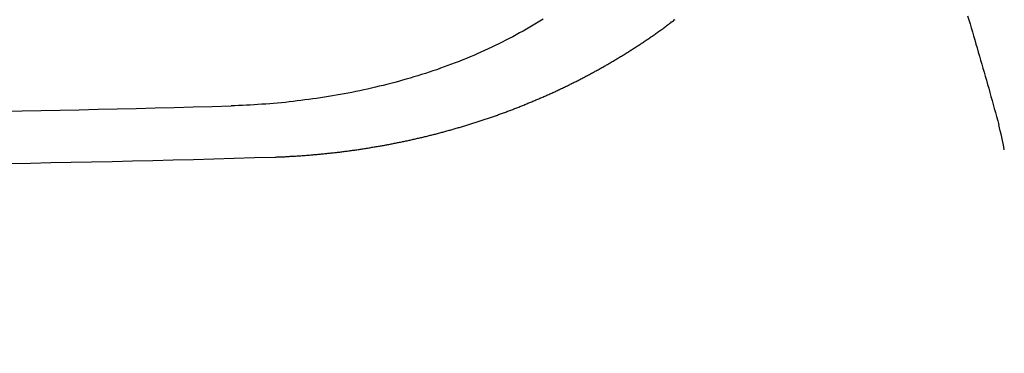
# Model space of a CAD drawing. Header units: millimetres. Extents: x 11979 to 23691, y 12825 to 41978.
# Tile 200 of 256: x 21772.14 to 21783.09, y 35633.44 to 35637.15. Entities that reach past the tile are written whole.
import ezdxf

# ---------------------------------------------------------------- set-up
doc = ezdxf.new("R2010")
doc.units = ezdxf.units.MM
doc.layers.add('-WYMIAR', color=8, linetype='Continuous')
doc.layers.add('PROJEKTOWANE', color=5, linetype='Continuous')
doc.styles.get("Standard").update_dxf_attribs({"font": 'arial.ttf'})
doc.dimstyles.new('CZA-KROPKA-50', dxfattribs={"dimtxt": 12, "dimasz": 1, "dimexe": 2, "dimexo": 25, "dimgap": 4, "dimtad": 1, "dimdec": 1, "dimrnd": 0.5, "dimzin": 9, "dimdsep": 46, "dimtxsty": 'Standard', "dimblk": 'CZA-KROPKA', "dimblk1": 'CZA-KROPKA', "dimblk2": 'CZA-KROPKA', "dimsah": 1, "dimcen": -20, "dimse1": 1, "dimse2": 1, "dimclrd": 8, "dimclre": 8, "dimclrt": 9, "dimadec": 0, "dimazin": 0, "dimtfac": 1, "dimtdec": 1, "dimtmove": 1, "dimatfit": 3, "dimldrblk": 'CZA-KROPKA', "dimfxl": 1, "dimtolj": 1, "dimtzin": 9, "dimarcsym": 0})

# ---------------------------------------------------------------- blocks, each defined once
blk = doc.blocks.new('CZA-KROPKA')
at = {"layer": '-WYMIAR', "linetype": 'ByBlock'}
for p, q in [((0, 10), (0, -10)), ((5, 0), (-5, 0))]:
    blk.add_line(p, q, dxfattribs=at)
at = {"layer": '-WYMIAR', "linetype": 'ByBlock', "const_width": 2.5}
blk.add_lwpolyline([(-1.25, 0, 1), (1.25, 0, 1)], format="xyb", close=True, dxfattribs=at)
blk = doc.blocks.new('*D1700')
at = {"layer": '-WYMIAR', "color": 8, "lineweight": -2}
blk.add_line((19668.732, 35434.843), (21847.732, 35434.843), dxfattribs=at)
at = {"layer": 'Defpoints', "color": 0}
for p in [(19667.732, 35908.843), (21848.732, 35908.843), (21848.732, 35434.843)]:
    blk.add_point(p, dxfattribs=at)
at = {"layer": '-WYMIAR', "color": 8, "lineweight": -2, "rotation": 180}
blk.add_blockref('CZA-KROPKA', (19667.732, 35434.843), dxfattribs=at)
at = {"layer": '-WYMIAR', "color": 8, "lineweight": -2}
blk.add_blockref('CZA-KROPKA', (21848.732, 35434.843), dxfattribs=at)
at = {"layer": '-WYMIAR', "color": 9, "insert": (20758.232, 35444.97), "char_height": 12, "attachment_point": 5, "bg_fill": 3, "box_fill_scale": 1.1, "bg_fill_color": 257, "bg_fill_transparency": 0}
blk.add_mtext('\\A1;2181', dxfattribs=at)
blk = doc.blocks.new('*D1708')
at = {"layer": '-WYMIAR', "color": 8, "lineweight": -2}
blk.add_line((21998.732, 35585.843), (21998.732, 37005.843), dxfattribs=at)
at = {"layer": 'Defpoints', "color": 0}
for p in [(20724.732, 37006.843), (21998.732, 37006.843), (21848.732, 35584.843)]:
    blk.add_point(p, dxfattribs=at)
at = {"layer": '-WYMIAR', "color": 8, "lineweight": -2}
for p, rotation in [((21998.732, 37006.843), 90), ((21998.732, 35584.843), 270)]:
    blk.add_blockref('CZA-KROPKA', p, dxfattribs=dict(at, rotation=rotation))
at = {"layer": '-WYMIAR', "color": 9, "insert": (21988.708, 36295.843), "char_height": 12, "attachment_point": 5, "rotation": 90, "bg_fill": 3, "box_fill_scale": 1.1, "bg_fill_color": 257, "bg_fill_transparency": 0}
blk.add_mtext('\\A1;1422', dxfattribs=at)
blk = doc.blocks.new('Pisuar NOVA PRO ze zintegrowanym ceramicznym sitkiem')
at = {"linetype": 'ByBlock'}
for points in [[(0, -0.09669, 0.007517), (-0.0725, -0.09778)], [(-0.15358, -0.09858, 0.024582), (-0.15296, -0.10137)], [(0, -0.10249, 0.00723), (-0.06761, -0.10347)]]:
    blk.add_lwpolyline(points, format="xyb", dxfattribs=at)
for points in [[(-0.0725, -0.09778, 0), (-0.07262, -0.09778, 0), (-0.07274, -0.09779, 0), (-0.07286, -0.09779, 0), (-0.07298, -0.0978, 0), (-0.0731, -0.0978, 0), (-0.07322, -0.09781, 0), (-0.07334, -0.09781, 0), (-0.07346, -0.09782, 0), (-0.07358, -0.09782, 0), (-0.0737, -0.09783, 0), (-0.07382, -0.09784, 0), (-0.07394, -0.09784, 0), (-0.07406, -0.09785, 0), (-0.07419, -0.09786, 0), (-0.07431, -0.09786, 0), (-0.07443, -0.09787, 0), (-0.07455, -0.09788, 0), (-0.07467, -0.09788, 0), (-0.07479, -0.09789, 0), (-0.07491, -0.0979, 0), (-0.07503, -0.09791, 0), (-0.07515, -0.09792, 0), (-0.07527, -0.09792, 0), (-0.07539, -0.09793, 0), (-0.07551, -0.09794, 0), (-0.07563, -0.09795, 0), (-0.07575, -0.09796, 0), (-0.07587, -0.09797, 0), (-0.07599, -0.09798, 0), (-0.07611, -0.09799, 0), (-0.07623, -0.098, 0), (-0.07635, -0.098, 0), (-0.07647, -0.09801, 0), (-0.07659, -0.09802, 0), (-0.07671, -0.09803, 0), (-0.07683, -0.09805, 0), (-0.07695, -0.09806, 0), (-0.07707, -0.09807, 0), (-0.07719, -0.09808, 0), (-0.07731, -0.09809, 0), (-0.07743, -0.0981, 0), (-0.07755, -0.09811, 0), (-0.07767, -0.09812, 0), (-0.07779, -0.09813, 0), (-0.07791, -0.09815, 0), (-0.07803, -0.09816, 0), (-0.07814, -0.09817, 0), (-0.07826, -0.09818, 0), (-0.07838, -0.0982, 0), (-0.0785, -0.09821, 0), (-0.07862, -0.09822, 0), (-0.07874, -0.09823, 0), (-0.07886, -0.09825, 0), (-0.07898, -0.09826, 0), (-0.0791, -0.09827, 0), (-0.07922, -0.09829, 0), (-0.07934, -0.0983, 0), (-0.07946, -0.09832, 0), (-0.07958, -0.09833, 0), (-0.0797, -0.09834, 0), (-0.07982, -0.09836, 0), (-0.07994, -0.09837, 0), (-0.08006, -0.09839, 0), (-0.08018, -0.0984, 0), (-0.0803, -0.09842, 0), (-0.08042, -0.09843, 0), (-0.08054, -0.09845, 0), (-0.08066, -0.09847, 0), (-0.08077, -0.09848, 0), (-0.08089, -0.0985, 0), (-0.08101, -0.09851, 0), (-0.08113, -0.09853, 0), (-0.08125, -0.09855, 0), (-0.08137, -0.09856, 0), (-0.08149, -0.09858, 0), (-0.08161, -0.0986, 0), (-0.08173, -0.09862, 0), (-0.08185, -0.09863, 0), (-0.08197, -0.09865, 0), (-0.08209, -0.09867, 0), (-0.0822, -0.09869, 0), (-0.08232, -0.09871, 0), (-0.08244, -0.09872, 0), (-0.08256, -0.09874, 0), (-0.08268, -0.09876, 0), (-0.0828, -0.09878, 0), (-0.08292, -0.0988, 0), (-0.08304, -0.09882, 0), (-0.08316, -0.09884, 0), (-0.08327, -0.09886, 0), (-0.08339, -0.09888, 0), (-0.08351, -0.0989, 0), (-0.08363, -0.09892, 0), (-0.08375, -0.09894, 0), (-0.08387, -0.09896, 0), (-0.08399, -0.09898, 0), (-0.08411, -0.099, 0), (-0.08422, -0.09902, 0), (-0.08434, -0.09904, 0), (-0.08446, -0.09906, 0), (-0.08458, -0.09908, 0), (-0.0847, -0.0991, 0), (-0.08482, -0.09913, 0), (-0.08493, -0.09915, 0), (-0.08505, -0.09917, 0), (-0.08517, -0.09919, 0), (-0.08529, -0.09922, 0), (-0.08541, -0.09924, 0), (-0.08553, -0.09926, 0), (-0.08564, -0.09928, 0), (-0.08576, -0.09931, 0), (-0.08588, -0.09933, 0), (-0.086, -0.09935, 0), (-0.08612, -0.09938, 0), (-0.08623, -0.0994, 0), (-0.08635, -0.09943, 0), (-0.08647, -0.09945, 0), (-0.08659, -0.09947, 0), (-0.08671, -0.0995, 0), (-0.08682, -0.09952, 0), (-0.08694, -0.09955, 0), (-0.08706, -0.09957, 0), (-0.08718, -0.0996, 0), (-0.08729, -0.09962, 0), (-0.08741, -0.09965, 0), (-0.08753, -0.09967, 0), (-0.08765, -0.0997, 0), (-0.08777, -0.09973, 0), (-0.08788, -0.09975, 0), (-0.088, -0.09978, 0), (-0.08812, -0.09981, 0), (-0.08824, -0.09983, 0), (-0.08835, -0.09986, 0), (-0.08847, -0.09989, 0), (-0.08859, -0.09991, 0), (-0.0887, -0.09994, 0), (-0.08882, -0.09997, 0), (-0.08894, -0.1, 0), (-0.08906, -0.10002, 0), (-0.08917, -0.10005, 0), (-0.08929, -0.10008, 0), (-0.08941, -0.10011, 0), (-0.08952, -0.10014, 0), (-0.08964, -0.10017, 0), (-0.08976, -0.1002, 0), (-0.08987, -0.10023, 0), (-0.08999, -0.10025, 0), (-0.09011, -0.10028, 0), (-0.09022, -0.10031, 0), (-0.09034, -0.10034, 0), (-0.09046, -0.10037, 0), (-0.09057, -0.1004, 0), (-0.09069, -0.10043, 0), (-0.09081, -0.10047, 0), (-0.09092, -0.1005, 0), (-0.09104, -0.10053, 0), (-0.09116, -0.10056, 0), (-0.09127, -0.10059, 0), (-0.09139, -0.10062, 0), (-0.0915, -0.10065, 0), (-0.09162, -0.10068, 0), (-0.09174, -0.10072, 0), (-0.09185, -0.10075, 0), (-0.09197, -0.10078, 0), (-0.09208, -0.10081, 0), (-0.0922, -0.10085, 0), (-0.09232, -0.10088, 0), (-0.09243, -0.10091, 0), (-0.09255, -0.10094, 0), (-0.09266, -0.10098, 0), (-0.09278, -0.10101, 0), (-0.09289, -0.10105, 0), (-0.09301, -0.10108, 0), (-0.09313, -0.10111, 0), (-0.09324, -0.10115, 0), (-0.09336, -0.10118, 0), (-0.09347, -0.10122, 0), (-0.09359, -0.10125, 0), (-0.0937, -0.10129, 0), (-0.09382, -0.10132, 0), (-0.09393, -0.10136, 0), (-0.09405, -0.10139, 0), (-0.09416, -0.10143, 0), (-0.09428, -0.10146, 0), (-0.09439, -0.1015, 0), (-0.09451, -0.10154, 0), (-0.09462, -0.10157, 0), (-0.09474, -0.10161, 0), (-0.09485, -0.10164, 0), (-0.09496, -0.10168, 0), (-0.09508, -0.10172, 0), (-0.09519, -0.10176, 0), (-0.09531, -0.10179, 0), (-0.09542, -0.10183, 0), (-0.09554, -0.10187, 0), (-0.09565, -0.10191, 0), (-0.09577, -0.10194, 0), (-0.09588, -0.10198, 0), (-0.09599, -0.10202, 0), (-0.09611, -0.10206, 0), (-0.09622, -0.1021, 0), (-0.09634, -0.10214, 0), (-0.09645, -0.10218, 0), (-0.09656, -0.10222, 0), (-0.09668, -0.10225, 0), (-0.09679, -0.10229, 0), (-0.0969, -0.10233, 0), (-0.09702, -0.10237, 0), (-0.09713, -0.10241, 0), (-0.09724, -0.10245, 0), (-0.09736, -0.1025, 0), (-0.09747, -0.10254, 0), (-0.09758, -0.10258, 0), (-0.0977, -0.10262, 0), (-0.09781, -0.10266, 0), (-0.09792, -0.1027, 0), (-0.09804, -0.10274, 0), (-0.09815, -0.10278, 0), (-0.09826, -0.10283, 0), (-0.09837, -0.10287, 0), (-0.09849, -0.10291, 0), (-0.0986, -0.10295, 0), (-0.09871, -0.10299, 0), (-0.09883, -0.10304, 0), (-0.09894, -0.10308, 0), (-0.09905, -0.10312, 0), (-0.09916, -0.10317, 0), (-0.09927, -0.10321, 0), (-0.09939, -0.10325, 0), (-0.0995, -0.1033, 0), (-0.09961, -0.10334, 0), (-0.09972, -0.10339, 0), (-0.09983, -0.10343, 0), (-0.09995, -0.10348, 0), (-0.10006, -0.10352, 0), (-0.10017, -0.10356, 0), (-0.10028, -0.10361, 0), (-0.10039, -0.10365, 0), (-0.1005, -0.1037, 0), (-0.10062, -0.10375, 0), (-0.10073, -0.10379, 0), (-0.10084, -0.10384, 0), (-0.10095, -0.10388, 0), (-0.10106, -0.10393, 0), (-0.10117, -0.10398, 0), (-0.10128, -0.10402, 0), (-0.10139, -0.10407, 0), (-0.1015, -0.10412, 0), (-0.10162, -0.10416, 0), (-0.10173, -0.10421, 0), (-0.10184, -0.10426, 0), (-0.10195, -0.10431, 0), (-0.10206, -0.10435, 0), (-0.10217, -0.1044, 0), (-0.10228, -0.10445, 0), (-0.10239, -0.1045, 0), (-0.1025, -0.10455, 0), (-0.10261, -0.1046, 0), (-0.10272, -0.10465, 0), (-0.10283, -0.10469, 0), (-0.10294, -0.10474, 0), (-0.10305, -0.10479, 0), (-0.10316, -0.10484, 0), (-0.10327, -0.10489, 0), (-0.10338, -0.10494, 0), (-0.10349, -0.10499, 0), (-0.1036, -0.10504, 0), (-0.10371, -0.10509, 0), (-0.10381, -0.10514, 0), (-0.10392, -0.10519, 0), (-0.10403, -0.10525, 0), (-0.10414, -0.1053, 0), (-0.10425, -0.10535, 0), (-0.10436, -0.1054, 0), (-0.10447, -0.10545, 0), (-0.10458, -0.1055, 0), (-0.10469, -0.10556, 0), (-0.10479, -0.10561, 0), (-0.1049, -0.10566, 0), (-0.10501, -0.10571, 0), (-0.10512, -0.10577, 0), (-0.10523, -0.10582, 0), (-0.10533, -0.10587, 0), (-0.10544, -0.10593, 0), (-0.10555, -0.10598, 0), (-0.10566, -0.10603, 0), (-0.10577, -0.10609, 0), (-0.10587, -0.10614, 0), (-0.10598, -0.10619, 0), (-0.10609, -0.10625, 0), (-0.1062, -0.1063, 0), (-0.1063, -0.10636, 0), (-0.10641, -0.10641, 0), (-0.10652, -0.10647, 0), (-0.10662, -0.10652, 0), (-0.10673, -0.10658, 0), (-0.10684, -0.10663, 0), (-0.10694, -0.10669, 0), (-0.10705, -0.10675, 0), (-0.10716, -0.1068, 0), (-0.10726, -0.10686, 0), (-0.10737, -0.10691, 0), (-0.10748, -0.10697, 0), (-0.10758, -0.10703, 0), (-0.10769, -0.10709, 0), (-0.10779, -0.10714, 0), (-0.1079, -0.1072, 0), (-0.10801, -0.10726, 0), (-0.10811, -0.10732, 0), (-0.10822, -0.10737, 0), (-0.10832, -0.10743, 0), (-0.10843, -0.10749, 0), (-0.10853, -0.10755, 0), (-0.10864, -0.10761, 0), (-0.10874, -0.10766, 0), (-0.10885, -0.10772, 0), (-0.10895, -0.10778, 0), (-0.10906, -0.10784, 0), (-0.10916, -0.1079, 0), (-0.10927, -0.10796, 0), (-0.10937, -0.10802, 0), (-0.10948, -0.10808, 0), (-0.10958, -0.10814, 0), (-0.10969, -0.1082, 0), (-0.10979, -0.10826, 0), (-0.10989, -0.10832, 0), (-0.11, -0.10838, 0), (-0.1101, -0.10844, 0), (-0.1102, -0.10851, 0), (-0.11031, -0.10857, 0), (-0.11041, -0.10863, 0), (-0.11051, -0.10869, 0), (-0.11062, -0.10875, 0), (-0.11072, -0.10881, 0), (-0.11082, -0.10888, 0), (-0.11093, -0.10894, 0), (-0.11103, -0.109, 0), (-0.11113, -0.10906, 0), (-0.11124, -0.10913, 0), (-0.11134, -0.10919, 0), (-0.11144, -0.10925, 0), (-0.11154, -0.10932, 0), (-0.11164, -0.10938, 0), (-0.11175, -0.10944, 0), (-0.11185, -0.10951, 0), (-0.11195, -0.10957, 0), (-0.11205, -0.10964, 0), (-0.11215, -0.1097, 0), (-0.11225, -0.10977, 0), (-0.11236, -0.10983, 0), (-0.11246, -0.1099, 0), (-0.11256, -0.10996, 0), (-0.11266, -0.11003, 0), (-0.11276, -0.11009, 0), (-0.11286, -0.11016, 0), (-0.11296, -0.11022, 0), (-0.11306, -0.11029, 0), (-0.11316, -0.11036, 0), (-0.11326, -0.11042, 0), (-0.11336, -0.11049, 0), (-0.11346, -0.11056, 0), (-0.11356, -0.11062, 0), (-0.11366, -0.11069, 0), (-0.11376, -0.11076, 0), (-0.11386, -0.11083, 0), (-0.11396, -0.11089, 0), (-0.11406, -0.11096, 0), (-0.11416, -0.11103, 0), (-0.11426, -0.1111, 0), (-0.11436, -0.11117, 0), (-0.11446, -0.11123, 0), (-0.11456, -0.1113, 0), (-0.11466, -0.11137, 0), (-0.11475, -0.11144, 0), (-0.11485, -0.11151, 0), (-0.11495, -0.11158, 0), (-0.11505, -0.11165, 0), (-0.11515, -0.11172, 0), (-0.11525, -0.11179, 0), (-0.11534, -0.11186, 0), (-0.11544, -0.11193, 0), (-0.11554, -0.112, 0), (-0.11564, -0.11207, 0), (-0.11573, -0.11214, 0), (-0.11583, -0.11221, 0), (-0.11593, -0.11228, 0), (-0.11602, -0.11236, 0), (-0.11612, -0.11243, 0), (-0.11622, -0.1125, 0), (-0.11631, -0.11257, 0), (-0.11641, -0.11264, 0), (-0.11651, -0.11271, 0), (-0.1166, -0.11279, 0), (-0.1167, -0.11286, 0), (-0.11679, -0.11293, 0), (-0.11689, -0.11301, 0), (-0.11699, -0.11308, 0)], [(-0.14951, -0.11347, 0), (-0.14964, -0.11302, 0), (-0.14978, -0.11258, 0), (-0.14991, -0.11213, 0), (-0.15004, -0.11168, 0), (-0.15017, -0.11124, 0), (-0.1503, -0.11079, 0), (-0.15043, -0.11034, 0), (-0.15056, -0.1099, 0), (-0.15069, -0.10945, 0), (-0.15082, -0.109, 0), (-0.15095, -0.10855, 0), (-0.15108, -0.1081, 0), (-0.15121, -0.10766, 0), (-0.15134, -0.10721, 0), (-0.15146, -0.10676, 0), (-0.15159, -0.10631, 0), (-0.15172, -0.10586, 0), (-0.15185, -0.10542, 0), (-0.15197, -0.10497, 0), (-0.1521, -0.10452, 0), (-0.15222, -0.10407, 0), (-0.15235, -0.10362, 0), (-0.15247, -0.10317, 0), (-0.1526, -0.10272, 0), (-0.15272, -0.10227, 0), (-0.15285, -0.10182, 0), (-0.15297, -0.10137, 0)], [(-0.1023, -0.11312, 0), (-0.10194, -0.11289, 0), (-0.10157, -0.11266, 0), (-0.1012, -0.11243, 0), (-0.10083, -0.11221, 0), (-0.10045, -0.11199, 0), (-0.10008, -0.11178, 0), (-0.0997, -0.11157, 0), (-0.09932, -0.11136, 0), (-0.09893, -0.11115, 0), (-0.09855, -0.11095, 0), (-0.09816, -0.11075, 0), (-0.09777, -0.11055, 0), (-0.09738, -0.11036, 0), (-0.09699, -0.11016, 0), (-0.09659, -0.10998, 0), (-0.09619, -0.10979, 0), (-0.0958, -0.10961, 0), (-0.0954, -0.10943, 0), (-0.09499, -0.10925, 0), (-0.09459, -0.10908, 0), (-0.09419, -0.10891, 0), (-0.09378, -0.10874, 0), (-0.09337, -0.10857, 0), (-0.09296, -0.10841, 0), (-0.09255, -0.10825, 0), (-0.09214, -0.10809, 0), (-0.09172, -0.10794, 0), (-0.09131, -0.10779, 0), (-0.09089, -0.10764, 0), (-0.09048, -0.10749, 0), (-0.09006, -0.10735, 0), (-0.08964, -0.10721, 0), (-0.08922, -0.10707, 0), (-0.08879, -0.10694, 0), (-0.08837, -0.10681, 0), (-0.08795, -0.10668, 0), (-0.08752, -0.10655, 0), (-0.08709, -0.10643, 0), (-0.08667, -0.10631, 0), (-0.08624, -0.10619, 0), (-0.08581, -0.10607, 0), (-0.08538, -0.10596, 0), (-0.08495, -0.10585, 0), (-0.08452, -0.10574, 0), (-0.08409, -0.10564, 0), (-0.08366, -0.10553, 0), (-0.08322, -0.10543, 0), (-0.08279, -0.10534, 0), (-0.08236, -0.10524, 0), (-0.08192, -0.10515, 0), (-0.08149, -0.10506, 0), (-0.08106, -0.10497, 0), (-0.08062, -0.10489, 0), (-0.08018, -0.1048, 0), (-0.07975, -0.10472, 0), (-0.07931, -0.10465, 0), (-0.07888, -0.10457, 0), (-0.07844, -0.1045, 0), (-0.078, -0.10443, 0), (-0.07757, -0.10436, 0), (-0.07713, -0.1043, 0), (-0.0767, -0.10424, 0), (-0.07626, -0.10418, 0), (-0.07582, -0.10412, 0), (-0.07539, -0.10406, 0), (-0.07495, -0.10401, 0), (-0.07452, -0.10396, 0), (-0.07408, -0.10391, 0), (-0.07365, -0.10386, 0), (-0.07321, -0.10382, 0), (-0.07278, -0.10378, 0), (-0.07234, -0.10374, 0), (-0.07191, -0.1037, 0), (-0.07148, -0.10367, 0), (-0.07104, -0.10364, 0), (-0.07061, -0.10361, 0), (-0.07018, -0.10358, 0), (-0.06975, -0.10355, 0), (-0.06932, -0.10353, 0), (-0.06889, -0.10351, 0), (-0.06846, -0.10349, 0), (-0.06804, -0.10348, 0), (-0.06761, -0.10346, 0)]]:
    blk.add_polyline3d(points)

msp = doc.modelspace()

# ---------------------------------------------------------------- dimensions: what is measured, and where the dimension line sits
at = {"layer": '-WYMIAR'}
dim = msp.add_linear_dim(base=(21848.732, 35434.843), p1=(19667.732, 35908.843), p2=(21848.732, 35908.843), dimstyle='CZA-KROPKA-50', override={"dimfxl": 0, "dimfxlon": 1, "dimtfill": 1}, dxfattribs=at)
dim.commit()
dim.dimension.update_dxf_attribs({"geometry": '*D1700', "text_midpoint": (20758.232, 35444.97)})

# ---------------------------------------------------------------- next in the draw order: dimensions: what is measured, and where the dimension line sits
dim = msp.add_linear_dim(base=(21998.732, 37006.843), p1=(21848.732, 35584.843), p2=(20724.732, 37006.843), angle=90, dimstyle='CZA-KROPKA-50', override={"dimfxl": 0, "dimfxlon": 1, "dimtfill": 1}, dxfattribs=at)
dim.commit()
dim.dimension.update_dxf_attribs({"geometry": '*D1708', "text_midpoint": (21988.708, 36295.843)})

# ---------------------------------------------------------------- next in the draw order: block references
at = {"layer": 'PROJEKTOWANE', "xscale": 100, "yscale": 100, "zscale": 100, "rotation": 179.9999999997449}
msp.add_blockref('Pisuar NOVA PRO ze zintegrowanym ceramicznym sitkiem', (21767.732, 35625.843), dxfattribs=at)

doc.saveas('drawing.dxf')
